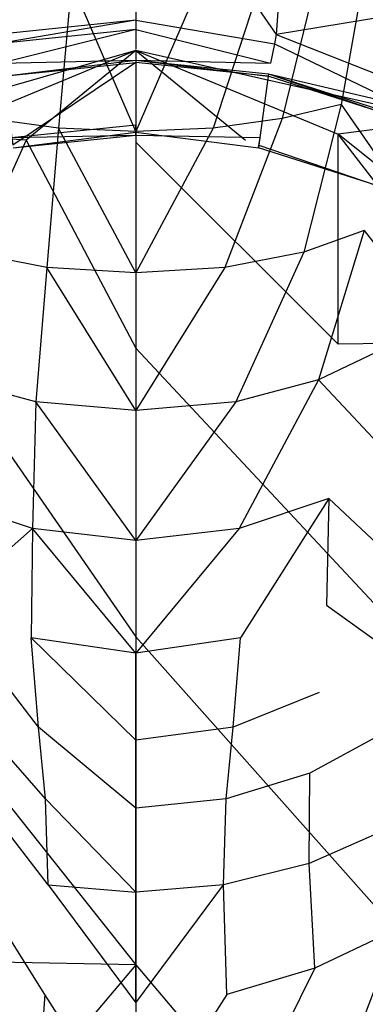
# Model space of a CAD drawing. Extents: x 0 to 0.36, y -0.56 to 0.
# Tile 9 of 24: x 0.156 to 0.227, y -0.373 to -0.17. Entities that reach past the tile are written whole.
import ezdxf

# ---------------------------------------------------------------- set-up
doc = ezdxf.new("R2010")
doc.units = 0
doc.layers.add('L0_WC_N_566010__0___REPLACEMTFO', color=7, linetype='CONTINUOUS')

msp = doc.modelspace()

# ---------------------------------------------------------------- linework, layer by layer
at = {"layer": 'L0_WC_N_566010__0___REPLACEMTFO', "color": 8}
for points, invisible_edges in [([(0.15106, -0.173156, 0.354705), (0.179983, -0.131005, 0.354705), (0.148276, -0.131034, 0.354705), (0.15106, -0.173156, 0.354705)], 13), ([(0.179983, -0.131005, 0.354705), (0.15106, -0.173156, 0.354705), (0.179983, -0.17015, 0.354705), (0.179983, -0.131005, 0.354705)], 14), ([(0.208907, -0.173156, 0.354705), (0.179983, -0.131005, 0.354705), (0.179983, -0.17015, 0.354705), (0.208907, -0.173156, 0.354705)], 13), ([(0.179983, -0.131005, 0.354705), (0.208907, -0.173156, 0.354705), (0.211691, -0.131034, 0.354705), (0.179983, -0.131005, 0.354705)], 14), ([(0.351395, -0.149308, 0.354705), (0.211691, -0.131034, 0.354705), (0.208907, -0.173156, 0.354705), (0.351395, -0.149308, 0.354705)], 13), ([(0.23678, -0.182078, 0.354706), (0.351395, -0.149308, 0.354705), (0.208907, -0.173156, 0.354705), (0.23678, -0.182078, 0.354706)], 13), ([(0.227454, -0.15822, 0.024417), (0.222287, -0.18753, 0.018684), (0.217546, -0.160033, 0.017132), (0.227454, -0.15822, 0.024417)], 14), ([(0.227454, -0.15822, 0.024417), (0.231918, -0.183951, 0.028467), (0.222287, -0.18753, 0.018684), (0.227454, -0.15822, 0.024417)], 14), ([(0.217546, -0.160033, 0.017132), (0.210104, -0.190477, 0.010192), (0.205963, -0.16152, 0.011428), (0.217546, -0.160033, 0.017132)], 14), ([(0.222287, -0.18753, 0.018684), (0.210104, -0.190477, 0.010192), (0.217546, -0.160033, 0.017132), (0.222287, -0.18753, 0.018684)], 14), ([(0.164036, -0.192425, 0.004173), (0.149862, -0.190477, 0.010192), (0.154003, -0.16152, 0.011428), (0.164036, -0.192425, 0.004173)], 14), ([(0.166743, -0.162541, 0.00739), (0.164036, -0.192425, 0.004173), (0.154003, -0.16152, 0.011428), (0.166743, -0.162541, 0.00739)], 14), ([(0.205963, -0.16152, 0.011428), (0.19593, -0.192425, 0.004173), (0.193224, -0.162541, 0.00739), (0.205963, -0.16152, 0.011428)], 14), ([(0.210104, -0.190477, 0.010192), (0.19593, -0.192425, 0.004173), (0.205963, -0.16152, 0.011428), (0.210104, -0.190477, 0.010192)], 14), ([(0.179983, -0.193112, 0.001498), (0.164036, -0.192425, 0.004173), (0.166743, -0.162541, 0.00739), (0.179983, -0.193112, 0.001498)], 14), ([(0.179983, -0.193112, 0.001498), (0.166743, -0.162541, 0.00739), (0.179983, -0.162912, 0.005378), (0.179983, -0.193112, 0.001498)], 14), ([(0.193224, -0.162541, 0.00739), (0.179983, -0.193112, 0.001498), (0.179983, -0.162912, 0.005378), (0.193224, -0.162541, 0.00739)], 14), ([(0.19593, -0.192425, 0.004173), (0.179983, -0.193112, 0.001498), (0.193224, -0.162541, 0.00739), (0.19593, -0.192425, 0.004173)], 14), ([(0.151447, -0.175032, 0.354705), (0.179983, -0.17015, 0.354705), (0.15106, -0.173156, 0.354705), (0.151447, -0.175032, 0.354705)], 13), ([(0.179983, -0.17015, 0.354705), (0.151447, -0.175032, 0.354705), (0.179983, -0.172067, 0.354705), (0.179983, -0.17015, 0.354705)], 14), ([(0.20852, -0.175032, 0.354705), (0.179983, -0.17015, 0.354705), (0.179983, -0.172067, 0.354705), (0.20852, -0.175032, 0.354705)], 13), ([(0.179983, -0.17015, 0.354705), (0.20852, -0.175032, 0.354705), (0.208907, -0.173156, 0.354705), (0.179983, -0.17015, 0.354705)], 14), ([(0.15224, -0.179036, 0.353162), (0.179983, -0.172067, 0.354705), (0.151447, -0.175032, 0.354705), (0.15224, -0.179036, 0.353162)], 13), ([(0.179983, -0.172067, 0.354705), (0.15224, -0.179036, 0.353162), (0.179983, -0.176151, 0.353162), (0.179983, -0.172067, 0.354705)], 14), ([(0.207726, -0.179036, 0.353162), (0.179983, -0.172067, 0.354705), (0.179983, -0.176151, 0.353162), (0.207726, -0.179036, 0.353162)], 13), ([(0.179983, -0.172067, 0.354705), (0.207726, -0.179036, 0.353162), (0.20852, -0.175032, 0.354705), (0.179983, -0.172067, 0.354705)], 14), ([(0.236025, -0.183836, 0.354706), (0.208907, -0.173156, 0.354705), (0.20852, -0.175032, 0.354705), (0.236025, -0.183836, 0.354706)], 13), ([(0.208907, -0.173156, 0.354705), (0.236025, -0.183836, 0.354706), (0.23678, -0.182078, 0.354706), (0.208907, -0.173156, 0.354705)], 14), ([(0.120945, -0.189727, 0.265592), (0.125636, -0.192012, 0.248522), (0.179983, -0.17646, 0.264406), (0.120945, -0.189727, 0.265592)], 14), ([(0.179983, -0.17646, 0.264406), (0.125636, -0.192012, 0.248522), (0.138282, -0.193681, 0.233944), (0.179983, -0.17646, 0.264406)], 14), ([(0.179983, -0.17646, 0.264406), (0.138282, -0.193681, 0.233944), (0.157413, -0.194898, 0.224238), (0.179983, -0.17646, 0.264406)], 14), ([(0.15224, -0.179036, 0.353162), (0.179983, -0.178403, 0.349435), (0.179983, -0.176151, 0.353162), (0.15224, -0.179036, 0.353162)], 14), ([(0.179983, -0.17646, 0.264406), (0.157413, -0.194898, 0.224238), (0.179983, -0.195328, 0.220831), (0.179983, -0.17646, 0.264406)], 14), ([(0.179983, -0.178403, 0.349435), (0.207726, -0.179036, 0.353162), (0.179983, -0.176151, 0.353162), (0.179983, -0.178403, 0.349435)], 14), ([(0.179983, -0.17646, 0.264406), (0.179983, -0.195328, 0.220831), (0.202554, -0.194898, 0.224238), (0.179983, -0.17646, 0.264406)], 14), ([(0.179983, -0.17646, 0.264406), (0.202554, -0.194898, 0.224238), (0.221685, -0.193681, 0.233944), (0.179983, -0.17646, 0.264406)], 14), ([(0.179983, -0.17646, 0.264406), (0.221685, -0.193681, 0.233944), (0.234331, -0.192012, 0.248522), (0.179983, -0.17646, 0.264406)], 14), ([(0.239021, -0.189727, 0.265592), (0.179983, -0.17646, 0.264406), (0.234331, -0.192012, 0.248522), (0.239021, -0.189727, 0.265592)], 14), ([(0.234474, -0.187604, 0.353161), (0.20852, -0.175032, 0.354705), (0.207726, -0.179036, 0.353162), (0.234474, -0.187604, 0.353161)], 13), ([(0.20852, -0.175032, 0.354705), (0.234474, -0.187604, 0.353161), (0.236025, -0.183836, 0.354706), (0.20852, -0.175032, 0.354705)], 14), ([(0.179983, -0.178403, 0.349435), (0.15224, -0.179036, 0.353162), (0.152662, -0.181244, 0.349434), (0.179983, -0.178403, 0.349435)], 13), ([(0.152729, -0.181742, 0.346583), (0.179983, -0.178403, 0.349435), (0.152662, -0.181244, 0.349434), (0.152729, -0.181742, 0.346583)], 14), ([(0.179983, -0.178403, 0.349435), (0.152729, -0.181742, 0.346583), (0.179983, -0.178909, 0.346576), (0.179983, -0.178403, 0.349435)], 13), ([(0.207237, -0.181742, 0.346583), (0.179983, -0.178403, 0.349435), (0.179983, -0.178909, 0.346576), (0.207237, -0.181742, 0.346583)], 13), ([(0.179983, -0.178403, 0.349435), (0.207237, -0.181742, 0.346583), (0.207304, -0.181244, 0.349434), (0.179983, -0.178403, 0.349435)], 14), ([(0.207726, -0.179036, 0.353162), (0.179983, -0.178403, 0.349435), (0.207304, -0.181244, 0.349434), (0.207726, -0.179036, 0.353162)], 13), ([(0.152729, -0.181742, 0.346583), (0.154628, -0.195913, 0.265547), (0.179983, -0.178909, 0.346576), (0.152729, -0.181742, 0.346583)], 14), ([(0.179983, -0.178909, 0.346576), (0.154628, -0.195913, 0.265547), (0.179983, -0.193292, 0.265304), (0.179983, -0.178909, 0.346576)], 14), ([(0.179983, -0.178909, 0.346576), (0.179983, -0.193292, 0.265304), (0.205339, -0.195913, 0.265547), (0.179983, -0.178909, 0.346576)], 14), ([(0.207237, -0.181742, 0.346583), (0.179983, -0.178909, 0.346576), (0.205339, -0.195913, 0.265547), (0.207237, -0.181742, 0.346583)], 14), ([(0.207304, -0.181244, 0.349434), (0.234474, -0.187604, 0.353161), (0.207726, -0.179036, 0.353162), (0.207304, -0.181244, 0.349434)], 14), ([(0.207237, -0.181742, 0.346583), (0.205339, -0.195913, 0.265547), (0.229791, -0.203705, 0.266267), (0.207237, -0.181742, 0.346583)], 14), ([(0.233518, -0.190159, 0.346606), (0.207304, -0.181244, 0.349434), (0.207237, -0.181742, 0.346583), (0.233518, -0.190159, 0.346606)], 13), ([(0.233518, -0.190159, 0.346606), (0.207237, -0.181742, 0.346583), (0.229791, -0.203705, 0.266267), (0.233518, -0.190159, 0.346606)], 14), ([(0.207304, -0.181244, 0.349434), (0.233518, -0.190159, 0.346606), (0.233649, -0.189682, 0.349432), (0.207304, -0.181244, 0.349434)], 14), ([(0.234474, -0.187604, 0.353161), (0.207304, -0.181244, 0.349434), (0.233649, -0.189682, 0.349432), (0.234474, -0.187604, 0.353161)], 13), ([(0.231918, -0.183951, 0.028467), (0.236459, -0.208127, 0.03373), (0.222287, -0.18753, 0.018684), (0.231918, -0.183951, 0.028467)], 14), ([(0.222287, -0.18753, 0.018684), (0.214568, -0.218013, 0.011234), (0.210104, -0.190477, 0.010192), (0.222287, -0.18753, 0.018684)], 14), ([(0.227039, -0.213533, 0.021742), (0.214568, -0.218013, 0.011234), (0.222287, -0.18753, 0.018684), (0.227039, -0.213533, 0.021742)], 14), ([(0.222287, -0.18753, 0.018684), (0.236459, -0.208127, 0.03373), (0.227039, -0.213533, 0.021742), (0.222287, -0.18753, 0.018684)], 14), ([(0.16166, -0.221165, 0.003257), (0.145398, -0.218013, 0.011234), (0.149862, -0.190477, 0.010192), (0.16166, -0.221165, 0.003257)], 14), ([(0.164036, -0.192425, 0.004173), (0.16166, -0.221165, 0.003257), (0.149862, -0.190477, 0.010192), (0.164036, -0.192425, 0.004173)], 14), ([(0.210104, -0.190477, 0.010192), (0.198307, -0.221165, 0.003257), (0.19593, -0.192425, 0.004173), (0.210104, -0.190477, 0.010192)], 14), ([(0.214568, -0.218013, 0.011234), (0.198307, -0.221165, 0.003257), (0.210104, -0.190477, 0.010192), (0.214568, -0.218013, 0.011234)], 14), ([(0.179983, -0.193898, 0.261881), (0.154341, -0.194378, 0.257685), (0.179983, -0.191726, 0.257428), (0.179983, -0.193898, 0.261881)], 13), ([(0.179983, -0.222277), (0.16166, -0.221165, 0.003257), (0.164036, -0.192425, 0.004173), (0.179983, -0.222277)], 14), ([(0.179983, -0.222277), (0.164036, -0.192425, 0.004173), (0.179983, -0.193112, 0.001498), (0.179983, -0.222277)], 14), ([(0.205625, -0.194378, 0.257685), (0.179983, -0.193898, 0.261881), (0.179983, -0.191726, 0.257428), (0.205625, -0.194378, 0.257685)], 13), ([(0.19593, -0.192425, 0.004173), (0.179983, -0.222277), (0.179983, -0.193112, 0.001498), (0.19593, -0.192425, 0.004173)], 14), ([(0.198307, -0.221165, 0.003257), (0.179983, -0.222277), (0.19593, -0.192425, 0.004173), (0.198307, -0.221165, 0.003257)], 14), ([(0.234331, -0.192012, 0.248522), (0.221685, -0.193681, 0.233944), (0.273474, -0.235253, 0.240086), (0.234331, -0.192012, 0.248522)], 14), ([(0.157413, -0.194898, 0.224238), (0.138282, -0.193681, 0.233944), (0.138278, -0.236972, 0.192551), (0.157413, -0.194898, 0.224238)], 14), ([(0.154341, -0.194378, 0.257685), (0.179983, -0.193898, 0.261881), (0.154708, -0.19651, 0.262134), (0.154341, -0.194378, 0.257685)], 14), ([(0.154708, -0.19651, 0.262134), (0.179983, -0.193292, 0.265304), (0.154628, -0.195913, 0.265547), (0.154708, -0.19651, 0.262134)], 14), ([(0.179983, -0.193292, 0.265304), (0.154708, -0.19651, 0.262134), (0.179983, -0.193898, 0.261881), (0.179983, -0.193292, 0.265304)], 13), ([(0.205259, -0.19651, 0.262134), (0.179983, -0.193292, 0.265304), (0.179983, -0.193898, 0.261881), (0.205259, -0.19651, 0.262134)], 13), ([(0.179983, -0.193292, 0.265304), (0.205259, -0.19651, 0.262134), (0.205339, -0.195913, 0.265547), (0.179983, -0.193292, 0.265304)], 14), ([(0.179983, -0.193898, 0.261881), (0.205625, -0.194378, 0.257685), (0.205259, -0.19651, 0.262134), (0.179983, -0.193898, 0.261881)], 14), ([(0.221688, -0.236972, 0.192551), (0.221685, -0.193681, 0.233944), (0.202554, -0.194898, 0.224238), (0.221688, -0.236972, 0.192551)], 14), ([(0.205259, -0.19651, 0.262134), (0.205625, -0.194378, 0.257685), (0.230341, -0.202289, 0.258452), (0.205259, -0.19651, 0.262134)], 14), ([(0.25446, -0.236485, 0.212527), (0.221685, -0.193681, 0.233944), (0.221688, -0.236972, 0.192551), (0.25446, -0.236485, 0.212527)], 14), ([(0.273474, -0.235253, 0.240086), (0.221685, -0.193681, 0.233944), (0.25446, -0.236485, 0.212527), (0.273474, -0.235253, 0.240086)], 14), ([(0.179983, -0.237766, 0.186256), (0.157413, -0.194898, 0.224238), (0.138278, -0.236972, 0.192551), (0.179983, -0.237766, 0.186256)], 13), ([(0.157413, -0.194898, 0.224238), (0.179983, -0.237766, 0.186256), (0.179983, -0.195328, 0.220831), (0.157413, -0.194898, 0.224238)], 14), ([(0.179983, -0.195328, 0.220831), (0.221688, -0.236972, 0.192551), (0.202554, -0.194898, 0.224238), (0.179983, -0.195328, 0.220831)], 14), ([(0.221688, -0.236972, 0.192551), (0.179983, -0.195328, 0.220831), (0.179983, -0.237766, 0.186256), (0.221688, -0.236972, 0.192551)], 13), ([(0.229634, -0.204275, 0.262883), (0.205339, -0.195913, 0.265547), (0.205259, -0.19651, 0.262134), (0.229634, -0.204275, 0.262883)], 13), ([(0.229634, -0.204275, 0.262883), (0.205259, -0.19651, 0.262134), (0.230341, -0.202289, 0.258452), (0.229634, -0.204275, 0.262883)], 14), ([(0.205339, -0.195913, 0.265547), (0.229634, -0.204275, 0.262883), (0.229791, -0.203705, 0.266267), (0.205339, -0.195913, 0.265547)], 14), ([(0.236459, -0.208127, 0.03373), (0.240168, -0.230645, 0.041282), (0.227039, -0.213533, 0.021742), (0.236459, -0.208127, 0.03373)], 14), ([(0.227039, -0.213533, 0.021742), (0.217628, -0.244329, 0.016502), (0.214568, -0.218013, 0.011234), (0.227039, -0.213533, 0.021742)], 14), ([(0.231021, -0.237905, 0.028452), (0.217628, -0.244329, 0.016502), (0.227039, -0.213533, 0.021742), (0.231021, -0.237905, 0.028452)], 14), ([(0.227039, -0.213533, 0.021742), (0.240168, -0.230645, 0.041282), (0.231021, -0.237905, 0.028452), (0.227039, -0.213533, 0.021742)], 14), ([(0.159377, -0.248857, 0.007792), (0.142338, -0.244329, 0.016502), (0.145398, -0.218013, 0.011234), (0.159377, -0.248857, 0.007792)], 14), ([(0.16166, -0.221165, 0.003257), (0.159377, -0.248857, 0.007792), (0.145398, -0.218013, 0.011234), (0.16166, -0.221165, 0.003257)], 14), ([(0.214568, -0.218013, 0.011234), (0.200589, -0.248857, 0.007792), (0.198307, -0.221165, 0.003257), (0.214568, -0.218013, 0.011234)], 14), ([(0.217628, -0.244329, 0.016502), (0.200589, -0.248857, 0.007792), (0.214568, -0.218013, 0.011234), (0.217628, -0.244329, 0.016502)], 14), ([(0.179983, -0.250672, 0.004015), (0.159377, -0.248857, 0.007792), (0.16166, -0.221165, 0.003257), (0.179983, -0.250672, 0.004015)], 14), ([(0.179983, -0.250672, 0.004015), (0.16166, -0.221165, 0.003257), (0.179983, -0.222277), (0.179983, -0.250672, 0.004015)], 14), ([(0.198307, -0.221165, 0.003257), (0.179983, -0.250672, 0.004015), (0.179983, -0.222277), (0.198307, -0.221165, 0.003257)], 14), ([(0.200589, -0.248857, 0.007792), (0.179983, -0.250672, 0.004015), (0.198307, -0.221165, 0.003257), (0.200589, -0.248857, 0.007792)], 14), ([(0.179983, -0.297314, 0.165943), (0.138278, -0.236972, 0.192551), (0.125493, -0.296277, 0.174168), (0.179983, -0.297314, 0.165943)], 13), ([(0.138278, -0.236972, 0.192551), (0.179983, -0.297314, 0.165943), (0.179983, -0.237766, 0.186256), (0.138278, -0.236972, 0.192551)], 14), ([(0.179983, -0.237766, 0.186256), (0.234474, -0.296277, 0.174168), (0.221688, -0.236972, 0.192551), (0.179983, -0.237766, 0.186256)], 14), ([(0.25446, -0.236485, 0.212527), (0.221688, -0.236972, 0.192551), (0.234474, -0.296277, 0.174168), (0.25446, -0.236485, 0.212527)], 14), ([(0.234474, -0.296277, 0.174168), (0.179983, -0.237766, 0.186256), (0.179983, -0.297314, 0.165943), (0.234474, -0.296277, 0.174168)], 13), ([(0.231021, -0.237905, 0.028452), (0.232923, -0.260683, 0.038862), (0.217628, -0.244329, 0.016502), (0.231021, -0.237905, 0.028452)], 14), ([(0.158721, -0.274999, 0.017995), (0.140232, -0.268776, 0.027107), (0.142338, -0.244329, 0.016502), (0.158721, -0.274999, 0.017995)], 14), ([(0.159377, -0.248857, 0.007792), (0.158721, -0.274999, 0.017995), (0.142338, -0.244329, 0.016502), (0.159377, -0.248857, 0.007792)], 14), ([(0.217628, -0.244329, 0.016502), (0.201246, -0.274999, 0.017995), (0.200589, -0.248857, 0.007792), (0.217628, -0.244329, 0.016502)], 14), ([(0.219734, -0.268776, 0.027107), (0.201246, -0.274999, 0.017995), (0.217628, -0.244329, 0.016502), (0.219734, -0.268776, 0.027107)], 14), ([(0.217628, -0.244329, 0.016502), (0.232923, -0.260683, 0.038862), (0.219734, -0.268776, 0.027107), (0.217628, -0.244329, 0.016502)], 14), ([(0.179983, -0.277446, 0.014435), (0.158721, -0.274999, 0.017995), (0.159377, -0.248857, 0.007792), (0.179983, -0.277446, 0.014435)], 14), ([(0.179983, -0.277446, 0.014435), (0.159377, -0.248857, 0.007792), (0.179983, -0.250672, 0.004015), (0.179983, -0.277446, 0.014435)], 14), ([(0.200589, -0.248857, 0.007792), (0.179983, -0.277446, 0.014435), (0.179983, -0.250672, 0.004015), (0.200589, -0.248857, 0.007792)], 14), ([(0.201246, -0.274999, 0.017995), (0.179983, -0.277446, 0.014435), (0.200589, -0.248857, 0.007792), (0.201246, -0.274999, 0.017995)], 14), ([(0.232923, -0.260683, 0.038862), (0.23282, -0.281098, 0.053782), (0.219734, -0.268776, 0.027107), (0.232923, -0.260683, 0.038862)], 14), ([(0.158721, -0.274999, 0.017995), (0.140701, -0.290802, 0.042889), (0.140232, -0.268776, 0.027107), (0.158721, -0.274999, 0.017995)], 14), ([(0.219734, -0.268776, 0.027107), (0.20157, -0.297534, 0.034795), (0.201246, -0.274999, 0.017995), (0.219734, -0.268776, 0.027107)], 14), ([(0.219734, -0.268776, 0.027107), (0.219266, -0.290802, 0.042889), (0.20157, -0.297534, 0.034795), (0.219734, -0.268776, 0.027107)], 14), ([(0.219734, -0.268776, 0.027107), (0.23282, -0.281098, 0.053782), (0.219266, -0.290802, 0.042889), (0.219734, -0.268776, 0.027107)], 14), ([(0.158721, -0.274999, 0.017995), (0.158397, -0.297534, 0.034795), (0.140701, -0.290802, 0.042889), (0.158721, -0.274999, 0.017995)], 14), ([(0.179983, -0.300683, 0.031718), (0.158397, -0.297534, 0.034795), (0.158721, -0.274999, 0.017995), (0.179983, -0.300683, 0.031718)], 14), ([(0.179983, -0.300683, 0.031718), (0.158721, -0.274999, 0.017995), (0.179983, -0.277446, 0.014435), (0.179983, -0.300683, 0.031718)], 14), ([(0.201246, -0.274999, 0.017995), (0.179983, -0.300683, 0.031718), (0.179983, -0.277446, 0.014435), (0.201246, -0.274999, 0.017995)], 14), ([(0.20157, -0.297534, 0.034795), (0.179983, -0.300683, 0.031718), (0.201246, -0.274999, 0.017995), (0.20157, -0.297534, 0.034795)], 14), ([(0.23282, -0.281098, 0.053782), (0.231197, -0.299373, 0.071669), (0.219266, -0.290802, 0.042889), (0.23282, -0.281098, 0.053782)], 14), ([(0.15993, -0.315901, 0.056556), (0.140701, -0.290802, 0.042889), (0.158397, -0.297534, 0.034795), (0.15993, -0.315901, 0.056556)], 14), ([(0.142247, -0.308762, 0.062848), (0.140701, -0.290802, 0.042889), (0.15993, -0.315901, 0.056556), (0.142247, -0.308762, 0.062848)], 14), ([(0.200037, -0.315901, 0.056556), (0.20157, -0.297534, 0.034795), (0.219266, -0.290802, 0.042889), (0.200037, -0.315901, 0.056556)], 14), ([(0.217719, -0.308762, 0.062848), (0.200037, -0.315901, 0.056556), (0.219266, -0.290802, 0.042889), (0.217719, -0.308762, 0.062848)], 14), ([(0.219266, -0.290802, 0.042889), (0.231197, -0.299373, 0.071669), (0.217719, -0.308762, 0.062848), (0.219266, -0.290802, 0.042889)], 14), ([(0.179983, -0.364906, 0.162985), (0.125493, -0.296277, 0.174168), (0.121003, -0.363783, 0.171887), (0.179983, -0.364906, 0.162985)], 13), ([(0.125493, -0.296277, 0.174168), (0.179983, -0.364906, 0.162985), (0.179983, -0.297314, 0.165943), (0.125493, -0.296277, 0.174168)], 14), ([(0.179983, -0.297314, 0.165943), (0.238963, -0.363783, 0.171887), (0.234474, -0.296277, 0.174168), (0.179983, -0.297314, 0.165943)], 14), ([(0.179983, -0.318582, 0.054117), (0.158397, -0.297534, 0.034795), (0.179983, -0.300683, 0.031718), (0.179983, -0.318582, 0.054117)], 14), ([(0.15993, -0.315901, 0.056556), (0.158397, -0.297534, 0.034795), (0.179983, -0.318582, 0.054117), (0.15993, -0.315901, 0.056556)], 14), ([(0.238963, -0.363783, 0.171887), (0.179983, -0.297314, 0.165943), (0.179983, -0.364906, 0.162985), (0.238963, -0.363783, 0.171887)], 13), ([(0.179983, -0.318582, 0.054117), (0.179983, -0.300683, 0.031718), (0.20157, -0.297534, 0.034795), (0.179983, -0.318582, 0.054117)], 14), ([(0.200037, -0.315901, 0.056556), (0.179983, -0.318582, 0.054117), (0.20157, -0.297534, 0.034795), (0.200037, -0.315901, 0.056556)], 14), ([(0.231197, -0.299373, 0.071669), (0.230739, -0.317329, 0.091548), (0.217719, -0.308762, 0.062848), (0.231197, -0.299373, 0.071669)], 14), ([(0.161377, -0.330727, 0.081236), (0.142247, -0.308762, 0.062848), (0.15993, -0.315901, 0.056556), (0.161377, -0.330727, 0.081236)], 14), ([(0.144174, -0.325393, 0.085383), (0.142247, -0.308762, 0.062848), (0.161377, -0.330727, 0.081236), (0.144174, -0.325393, 0.085383)], 14), ([(0.19859, -0.330727, 0.081236), (0.200037, -0.315901, 0.056556), (0.217719, -0.308762, 0.062848), (0.19859, -0.330727, 0.081236)], 14), ([(0.215792, -0.325393, 0.085383), (0.19859, -0.330727, 0.081236), (0.217719, -0.308762, 0.062848), (0.215792, -0.325393, 0.085383)], 14), ([(0.230739, -0.317329, 0.091548), (0.215792, -0.325393, 0.085383), (0.217719, -0.308762, 0.062848), (0.230739, -0.317329, 0.091548)], 14), ([(0.179983, -0.332632, 0.079754), (0.15993, -0.315901, 0.056556), (0.179983, -0.318582, 0.054117), (0.179983, -0.332632, 0.079754)], 14), ([(0.161377, -0.330727, 0.081236), (0.15993, -0.315901, 0.056556), (0.179983, -0.332632, 0.079754), (0.161377, -0.330727, 0.081236)], 14), ([(0.179983, -0.332632, 0.079754), (0.179983, -0.318582, 0.054117), (0.200037, -0.315901, 0.056556), (0.179983, -0.332632, 0.079754)], 14), ([(0.19859, -0.330727, 0.081236), (0.179983, -0.332632, 0.079754), (0.200037, -0.315901, 0.056556), (0.19859, -0.330727, 0.081236)], 14), ([(0.215662, -0.344014, 0.108764), (0.215792, -0.325393, 0.085383), (0.230739, -0.317329, 0.091548), (0.215662, -0.344014, 0.108764)], 14), ([(0.231986, -0.336817, 0.11269), (0.215662, -0.344014, 0.108764), (0.230739, -0.317329, 0.091548), (0.231986, -0.336817, 0.11269)], 14), ([(0.161915, -0.348394, 0.106311), (0.144174, -0.325393, 0.085383), (0.161377, -0.330727, 0.081236), (0.161915, -0.348394, 0.106311)], 14), ([(0.144305, -0.344014, 0.108764), (0.144174, -0.325393, 0.085383), (0.161915, -0.348394, 0.106311), (0.144305, -0.344014, 0.108764)], 14), ([(0.198052, -0.348394, 0.106311), (0.19859, -0.330727, 0.081236), (0.215792, -0.325393, 0.085383), (0.198052, -0.348394, 0.106311)], 14), ([(0.215662, -0.344014, 0.108764), (0.198052, -0.348394, 0.106311), (0.215792, -0.325393, 0.085383), (0.215662, -0.344014, 0.108764)], 14), ([(0.179983, -0.349956, 0.105399), (0.161377, -0.330727, 0.081236), (0.179983, -0.332632, 0.079754), (0.179983, -0.349956, 0.105399)], 14), ([(0.161915, -0.348394, 0.106311), (0.161377, -0.330727, 0.081236), (0.179983, -0.349956, 0.105399), (0.161915, -0.348394, 0.106311)], 14), ([(0.179983, -0.349956, 0.105399), (0.179983, -0.332632, 0.079754), (0.19859, -0.330727, 0.081236), (0.179983, -0.349956, 0.105399)], 14), ([(0.198052, -0.348394, 0.106311), (0.179983, -0.349956, 0.105399), (0.19859, -0.330727, 0.081236), (0.198052, -0.348394, 0.106311)], 14), ([(0.216823, -0.365627, 0.13211), (0.215662, -0.344014, 0.108764), (0.231986, -0.336817, 0.11269), (0.216823, -0.365627, 0.13211)], 14), ([(0.233881, -0.357514, 0.135409), (0.216823, -0.365627, 0.13211), (0.231986, -0.336817, 0.11269), (0.233881, -0.357514, 0.135409)], 14), ([(0.143144, -0.365627, 0.13211), (0.144305, -0.344014, 0.108764), (0.161236, -0.371016, 0.129752), (0.143144, -0.365627, 0.13211)], 14), ([(0.161236, -0.371016, 0.129752), (0.144305, -0.344014, 0.108764), (0.161915, -0.348394, 0.106311), (0.161236, -0.371016, 0.129752)], 14), ([(0.198731, -0.371016, 0.129752), (0.198052, -0.348394, 0.106311), (0.215662, -0.344014, 0.108764), (0.198731, -0.371016, 0.129752)], 14), ([(0.216823, -0.365627, 0.13211), (0.198731, -0.371016, 0.129752), (0.215662, -0.344014, 0.108764), (0.216823, -0.365627, 0.13211)], 14), ([(0.161915, -0.348394, 0.106311), (0.179983, -0.372773, 0.12895), (0.161236, -0.371016, 0.129752), (0.161915, -0.348394, 0.106311)], 14), ([(0.179983, -0.372773, 0.12895), (0.161915, -0.348394, 0.106311), (0.179983, -0.349956, 0.105399), (0.179983, -0.372773, 0.12895)], 13), ([(0.198052, -0.348394, 0.106311), (0.179983, -0.372773, 0.12895), (0.179983, -0.349956, 0.105399), (0.198052, -0.348394, 0.106311)], 13), ([(0.179983, -0.372773, 0.12895), (0.198052, -0.348394, 0.106311), (0.198731, -0.371016, 0.129752), (0.179983, -0.372773, 0.12895)], 14), ([(0.233881, -0.357514, 0.135409), (0.220705, -0.391938, 0.152229), (0.216823, -0.365627, 0.13211), (0.233881, -0.357514, 0.135409)], 14), ([(0.239509, -0.382265, 0.154987), (0.220705, -0.391938, 0.152229), (0.233881, -0.357514, 0.135409), (0.239509, -0.382265, 0.154987)], 14), ([(0.125493, -0.429214, 0.186057), (0.179983, -0.364906, 0.162985), (0.121003, -0.363783, 0.171887), (0.125493, -0.429214, 0.186057)], 13), ([(0.179983, -0.364906, 0.162985), (0.125493, -0.429214, 0.186057), (0.179983, -0.430252, 0.177832), (0.179983, -0.364906, 0.162985)], 14), ([(0.179983, -0.364906, 0.162985), (0.234474, -0.429214, 0.186057), (0.238963, -0.363783, 0.171887), (0.179983, -0.364906, 0.162985)], 14), ([(0.234474, -0.429214, 0.186057), (0.179983, -0.364906, 0.162985), (0.179983, -0.430252, 0.177832), (0.234474, -0.429214, 0.186057)], 13), ([(0.159274, -0.398145, 0.150224), (0.139262, -0.391938, 0.152229), (0.143144, -0.365627, 0.13211), (0.159274, -0.398145, 0.150224)], 14), ([(0.161236, -0.371016, 0.129752), (0.159274, -0.398145, 0.150224), (0.143144, -0.365627, 0.13211), (0.161236, -0.371016, 0.129752)], 14), ([(0.216823, -0.365627, 0.13211), (0.200692, -0.398145, 0.150224), (0.198731, -0.371016, 0.129752), (0.216823, -0.365627, 0.13211)], 14), ([(0.220705, -0.391938, 0.152229), (0.200692, -0.398145, 0.150224), (0.216823, -0.365627, 0.13211), (0.220705, -0.391938, 0.152229)], 14), ([(0.179983, -0.400254, 0.14955), (0.159274, -0.398145, 0.150224), (0.161236, -0.371016, 0.129752), (0.179983, -0.400254, 0.14955)], 14), ([(0.179983, -0.400254, 0.14955), (0.161236, -0.371016, 0.129752), (0.179983, -0.372773, 0.12895), (0.179983, -0.400254, 0.14955)], 14), ([(0.198731, -0.371016, 0.129752), (0.179983, -0.400254, 0.14955), (0.179983, -0.372773, 0.12895), (0.198731, -0.371016, 0.129752)], 14), ([(0.200692, -0.398145, 0.150224), (0.179983, -0.400254, 0.14955), (0.198731, -0.371016, 0.129752), (0.200692, -0.398145, 0.150224)], 14)]:
    msp.add_3dface(points, dxfattribs=dict(at, invisible_edges=invisible_edges))

doc.saveas('drawing.dxf')
